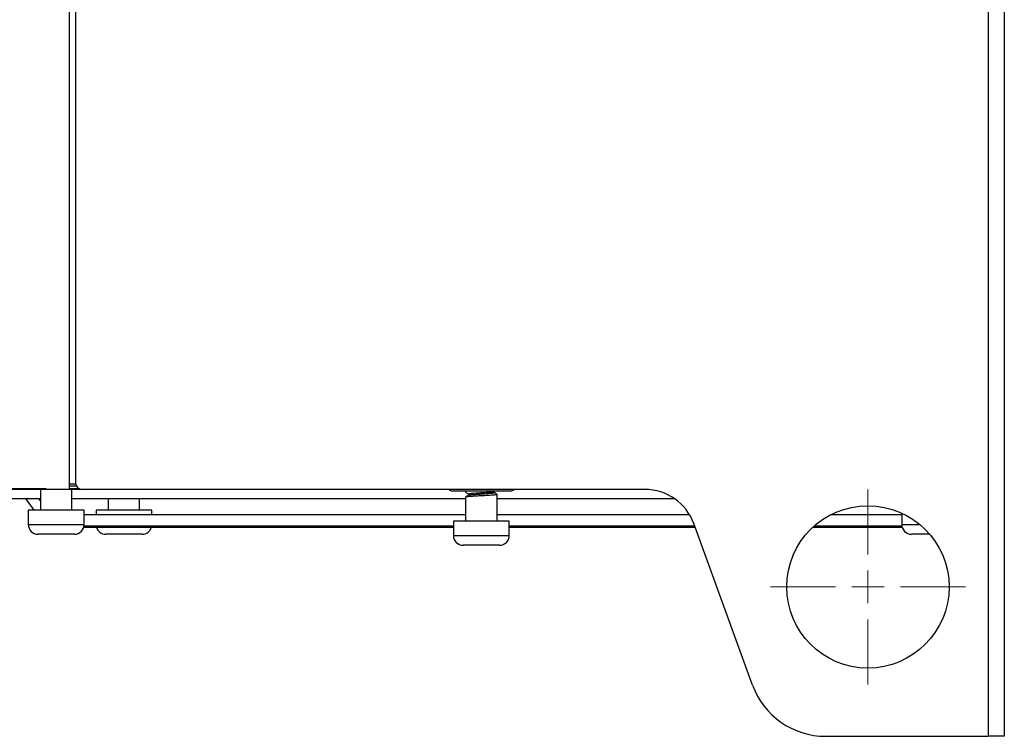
# Model space of a CAD drawing. Header units: millimetres. Extents: x -0.43 to 1.28, y -0.94 to 1.34.
# Tile 124 of 177: x 0.75 to 0.91, y -0.21 to -0.1. Entities that reach past the tile are written whole.
import ezdxf

# ---------------------------------------------------------------- set-up
doc = ezdxf.new("R2010")
doc.units = ezdxf.units.MM

# ---------------------------------------------------------------- blocks, each defined once
blk = doc.blocks.new('SW_CENTERMARKSYMBOL_25')
at = {"color": 0, "linetype": 'Continuous', "lineweight": 18}
for p, q in [((0, 0.005), (0, 0.015)), ((0, 0), (0, 0.0025)), ((-0.005, 0), (-0.015, 0)), ((0, 0), (-0.0025, 0)), ((0, 0), (0, -0.0025)), ((0, 0), (0.0025, 0)), ((0.005, 0), (0.015, 0)), ((0, -0.005), (0, -0.015))]:
    blk.add_line(p, q, dxfattribs=at)

msp = doc.modelspace()

# ---------------------------------------------------------------- linework, layer by layer
at = {"color": 7, "linetype": 'Continuous', "lineweight": 25}
for p, q in [((0.902613, 0.517964), (0.902613, -0.208036)), ((0.905113, 0.517964), (0.905113, -0.208036)), ((0.762113, 0.479964), (0.762113, -0.169036)), ((0.761113, 0.179464), (0.761113, -0.170018)), ((0.723113, -0.169355), (0.761113, -0.170018)), ((0.761113, -0.169159), (0.762121, -0.169159)), ((0.757585, -0.169957), (0.74139, -0.169957)), ((0.763113, -0.170036), (0.745113, -0.170036)), ((0.756711, -0.170036), (0.756711, -0.173242)), ((0.762724, -0.169957), (0.761113, -0.169957)), ((0.761542, -0.173242), (0.761542, -0.170036)), ((0.849773, -0.170036), (0.763113, -0.170036)), ((0.820113, -0.170236), (0.829113, -0.170236)), ((0.822166, -0.170373), (0.822166, -0.170473)), ((0.822166, -0.171173), (0.822166, -0.174942)), ((0.822187, -0.170485), (0.82219, -0.170473)), ((0.82219, -0.170373), (0.822193, -0.170363)), ((0.822599, -0.170722), (0.822599, -0.170915)), ((0.826555, -0.170335), (0.826725, -0.170236)), ((0.826564, -0.170522), (0.826564, -0.170329)), ((0.826997, -0.174942), (0.826997, -0.170773)), ((0.751013, -0.171436), (0.756711, -0.171436)), ((0.754366, -0.171436), (0.754475, -0.17158)), ((0.754475, -0.17158), (0.755662, -0.173242)), ((0.756711, -0.171786), (0.756461, -0.171436)), ((0.761542, -0.171436), (0.822166, -0.171436)), ((0.767135, -0.171436), (0.767135, -0.173242)), ((0.771967, -0.173242), (0.771967, -0.171436)), ((0.826997, -0.171436), (0.854294, -0.171436)), ((0.754827, -0.173242), (0.754827, -0.175436)), ((0.756914, -0.173242), (0.754827, -0.173242)), ((0.763427, -0.173242), (0.756914, -0.173242)), ((0.763427, -0.175436), (0.763427, -0.173242)), ((0.822166, -0.173936), (0.763427, -0.173936)), ((0.765251, -0.173242), (0.765251, -0.173936)), ((0.767338, -0.173242), (0.765251, -0.173242)), ((0.773851, -0.173242), (0.767338, -0.173242)), ((0.773851, -0.173936), (0.773851, -0.173242)), ((0.856642, -0.173936), (0.826997, -0.173936)), ((0.889327, -0.173936), (0.878365, -0.173936)), ((0.889327, -0.173675), (0.889327, -0.175436)), ((0.763372, -0.175836), (0.816499, -0.175836)), ((0.763413, -0.175636), (0.820282, -0.175636)), ((0.820282, -0.174942), (0.820282, -0.177136)), ((0.822369, -0.174942), (0.820282, -0.174942)), ((0.828882, -0.174942), (0.822369, -0.174942)), ((0.828882, -0.177136), (0.828882, -0.174942)), ((0.828882, -0.175636), (0.857412, -0.175636)), ((0.832728, -0.175836), (0.857485, -0.175836)), ((0.866331, -0.20014), (0.85729, -0.1753)), ((0.875651, -0.175836), (0.889185, -0.175836)), ((0.875874, -0.175636), (0.88934, -0.175636)), ((0.889185, -0.175836), (0.88938, -0.175832)), ((0.761927, -0.176936), (0.756327, -0.176936)), ((0.772351, -0.176936), (0.766751, -0.176936)), ((0.893634, -0.176936), (0.890827, -0.176936)), ((0.827382, -0.178636), (0.821782, -0.178636)), ((0.877608, -0.208036), (0.902613, -0.208036)), ((0.905113, -0.208036), (0.902613, -0.208036))]:
    msp.add_line(p, q, dxfattribs=at)
at = {"color": 250, "linetype": 'Continuous', "lineweight": 25}
for p, q in [((0.761113, -0.169456), (0.762206, -0.169456)), ((0.754676, -0.171436), (0.754475, -0.17158)), ((0.754827, -0.175436), (0.763427, -0.175436)), ((0.889185, -0.175836), (0.889185, -0.175636)), ((0.889327, -0.175436), (0.892119, -0.175436)), ((0.820282, -0.177136), (0.828882, -0.177136))]:
    msp.add_line(p, q, dxfattribs=at)
at = {"color": 7, "linetype": 'Continuous', "lineweight": 25}
msp.add_circle((0.884113, -0.185036), 0.0125000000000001, dxfattribs=at)
for centre, radius, start, end in [((0.763113, -0.169036), 0.001, 180, 270), ((0.820113, -0.169386), 0.00085, 229.880833, 270), ((0.829113, -0.169386), 0.00085, 270, 310.119167), ((0.849773, -0.178036), 0.008, 20, 90), ((0.756327, -0.175436), 0.0015, 180, 270), ((0.761927, -0.175436), 0.0015000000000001, 270, 0), ((0.766751, -0.175436), 0.0015000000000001, 195.46601, 270), ((0.772351, -0.175436), 0.0015, 270, 344.53399), ((0.890827, -0.175436), 0.0015, 180, 270), ((0.821782, -0.177136), 0.0015, 180, 270), ((0.827382, -0.177136), 0.0015, 270, 0), ((0.877608, -0.196036), 0.0120000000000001, 200, 270)]:
    msp.add_arc(centre, radius, start, end, dxfattribs=at)
for points, knots in [([(0.8223913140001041, -0.1702358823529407), (0.8223911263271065, -0.1702359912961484), (0.8223183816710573, -0.1702782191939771), (0.8222456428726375, -0.1703204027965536), (0.8221730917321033, -0.1703624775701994)], [0, 0, 0, 0, 0.002579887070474, 1, 1, 1, 1]), ([(0.8226081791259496, -0.1709099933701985), (0.822535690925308, -0.1709520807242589), (0.8223906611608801, -0.1710362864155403), (0.8222456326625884, -0.1711204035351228), (0.8221730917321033, -0.1711624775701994)], [0, 0, 0, 0, 0.4998160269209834, 1, 1, 1, 1]), ([(0.8221764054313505, -0.1704844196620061), (0.8222488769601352, -0.1705264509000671), (0.822389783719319, -0.1706081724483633), (0.8225305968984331, -0.1706899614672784), (0.822598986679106, -0.1707296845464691)], [0, 0, 0, 0, 0.5143225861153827, 1, 1, 1, 1]), ([(0.8221901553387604, -0.1711725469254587), (0.8221863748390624, -0.1711658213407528), (0.8221757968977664, -0.1711470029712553), (0.8223697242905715, -0.171118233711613), (0.8227394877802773, -0.1710804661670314), (0.823266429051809, -0.1710446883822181), (0.8238952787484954, -0.1710098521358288), (0.8245782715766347, -0.1709719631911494), (0.8252627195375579, -0.1709372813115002), (0.8258927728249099, -0.1709013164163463), (0.8264184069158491, -0.1708636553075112), (0.8267944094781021, -0.1708296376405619), (0.8270064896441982, -0.1707931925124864), (0.8269864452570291, -0.170769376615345), (0.8269766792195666, -0.1707577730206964)], [0, 0, 0, 0, 0.0477679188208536, 0.1336559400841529, 0.2215281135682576, 0.3083683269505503, 0.3946654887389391, 0.4826146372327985, 0.5688251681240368, 0.655763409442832, 0.743606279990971, 0.8294581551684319, 0.9169085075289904, 1, 1, 1, 1]), ([(0.822618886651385, -0.1707222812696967), (0.8226158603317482, -0.1707156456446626), (0.8226073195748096, -0.1706969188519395), (0.8227662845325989, -0.170668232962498), (0.8230696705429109, -0.1706304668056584), (0.8235021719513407, -0.1705946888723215), (0.8240183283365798, -0.1705598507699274), (0.8245788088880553, -0.1705219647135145), (0.8251407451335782, -0.1704872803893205), (0.8256572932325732, -0.1704513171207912), (0.8260907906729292, -0.1704136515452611), (0.8263916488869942, -0.1703796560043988), (0.8265442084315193, -0.1703521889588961), (0.8265420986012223, -0.1703372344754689), (0.8265417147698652, -0.1703345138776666)], [0, 0, 0, 0, 0.0503715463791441, 0.1421565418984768, 0.2360677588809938, 0.3288730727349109, 0.421096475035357, 0.5150901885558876, 0.607220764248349, 0.7001311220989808, 0.7940109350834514, 0.8857571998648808, 0.9792163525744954, 1, 1, 1, 1]), ([(0.8226213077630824, -0.1709103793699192), (0.8226209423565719, -0.1709077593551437), (0.822618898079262, -0.1708931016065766), (0.8227699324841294, -0.1708682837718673), (0.8230686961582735, -0.1708304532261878), (0.8235024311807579, -0.1707946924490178), (0.8240182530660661, -0.170759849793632), (0.8245788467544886, -0.1707219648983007), (0.8251406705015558, -0.1706872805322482), (0.8256575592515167, -0.1706513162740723), (0.826089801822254, -0.1706136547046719), (0.8263952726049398, -0.170579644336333), (0.8265564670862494, -0.1705479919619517), (0.8265475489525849, -0.1705289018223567), (0.8265443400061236, -0.1705220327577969)], [0, 0, 0, 0, 0.0199500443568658, 0.1116111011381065, 0.2053955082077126, 0.29807550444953, 0.3901743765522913, 0.4840411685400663, 0.576047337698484, 0.6688322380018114, 0.7625852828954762, 0.8542076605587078, 0.9475406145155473, 1, 1, 1, 1]), ([(0.8269814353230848, -0.1707577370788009), (0.826908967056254, -0.1707157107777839), (0.8267697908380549, -0.1706349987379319), (0.8266307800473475, -0.1705542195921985), (0.8265641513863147, -0.1705155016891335)], [0, 0, 0, 0, 0.5206943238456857, 1, 1, 1, 1]), ([(0.8164354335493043, -0.1758357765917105), (0.8173738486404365, -0.175833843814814), (0.8187091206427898, -0.1758310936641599), (0.8199212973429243, -0.1758245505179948), (0.8202815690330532, -0.1758226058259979)], [0, 0, 0, 0, 0.7027894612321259, 1, 1, 1, 1]), ([(0.8288815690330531, -0.175822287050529), (0.8292625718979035, -0.1758243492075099), (0.8304951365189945, -0.1758310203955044), (0.8318529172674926, -0.1758338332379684), (0.8327909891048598, -0.1758357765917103)], [0, 0, 0, 0, 0.3091139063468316, 1, 1, 1, 1])]:
    msp.add_open_spline(points, degree=3, knots=knots, dxfattribs=at)

# ---------------------------------------------------------------- block references
at = {"color": 8, "linetype": 'Continuous', "lineweight": 0}
msp.add_blockref('SW_CENTERMARKSYMBOL_25', (0.884113, -0.185036), dxfattribs=at)

doc.saveas('drawing.dxf')
